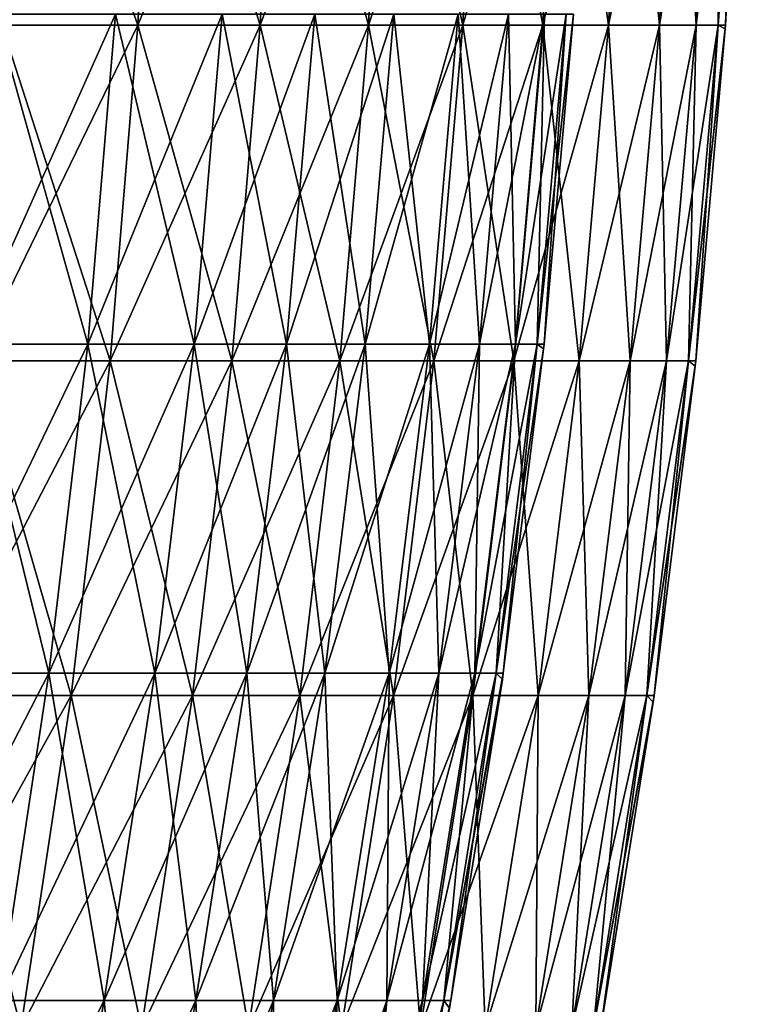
# Model space of a CAD drawing. Header units: millimetres. Extents: x -125 to 125, y 3898 to 4025.
# Tile 255 of 256: x 115 to 125, y 4003 to 4016. Entities that reach past the tile are written whole.
import ezdxf

# ---------------------------------------------------------------- set-up
doc = ezdxf.new("R2010")
doc.units = ezdxf.units.MM
doc.header["$LTSCALE"] = 2.2935
for name, color, linetype in [('2', 7, 'CONTINUOUS'), ('3', 7, 'CONTINUOUS'), ('4', 7, 'CONTINUOUS'), ('5', 7, 'CONTINUOUS')]:
    doc.layers.add(name, color=color, linetype=linetype)

msp = doc.modelspace()

# ---------------------------------------------------------------- linework, layer by layer
at = {"layer": '2', "color": 36, "linetype": 'Continuous', "true_color": 0x833d1e}
for points in [[(115.197, 4016.173, 47.716), (116.981, 4016.173, 43.157), (115.413, 4020.586, 47.806), (115.197, 4016.173, 47.716)], [(115.413, 4020.586, 47.806), (116.981, 4016.173, 43.157), (117.201, 4020.586, 43.238), (115.413, 4020.586, 47.806)], [(116.981, 4016.173, 43.157), (118.585, 4016.173, 38.531), (117.201, 4020.586, 43.238), (116.981, 4016.173, 43.157)], [(117.201, 4020.586, 43.238), (118.585, 4016.173, 38.531), (118.808, 4020.586, 38.603), (117.201, 4020.586, 43.238)], [(118.585, 4016.173, 38.531), (120.007, 4016.173, 33.845), (118.808, 4020.586, 38.603), (118.585, 4016.173, 38.531)], [(118.808, 4020.586, 38.603), (120.007, 4016.173, 33.845), (120.232, 4020.586, 33.909), (118.808, 4020.586, 38.603)], [(120.007, 4016.173, 33.845), (121.243, 4016.173, 29.108), (120.232, 4020.586, 33.909), (120.007, 4016.173, 33.845)], [(120.232, 4020.586, 33.909), (121.243, 4016.173, 29.108), (121.47, 4020.586, 29.162), (120.232, 4020.586, 33.909)], [(121.243, 4016.173, 29.108), (122.292, 4016.173, 24.325), (121.47, 4020.586, 29.162), (121.243, 4016.173, 29.108)], [(121.47, 4020.586, 29.162), (122.292, 4016.173, 24.325), (122.522, 4020.586, 24.371), (121.47, 4020.586, 29.162)], [(122.292, 4016.173, 24.325), (123.153, 4016.173, 19.505), (122.522, 4020.586, 24.371), (122.292, 4016.173, 24.325)], [(122.522, 4020.586, 24.371), (123.153, 4016.173, 19.505), (123.384, 4020.586, 19.542), (122.522, 4020.586, 24.371)], [(123.153, 4016.173, 19.505), (123.824, 4016.173, 14.655), (123.384, 4020.586, 19.542), (123.153, 4016.173, 19.505)], [(123.384, 4020.586, 19.542), (123.824, 4016.173, 14.655), (124.056, 4020.586, 14.683), (123.384, 4020.586, 19.542)], [(123.824, 4016.173, 14.655), (124.304, 4016.173, 9.783), (124.056, 4020.586, 14.683), (123.824, 4016.173, 14.655)], [(124.056, 4020.586, 14.683), (124.304, 4016.173, 9.783), (124.537, 4020.586, 9.801), (124.056, 4020.586, 14.683)], [(124.304, 4016.173, 9.783), (124.592, 4016.173, 4.895), (124.537, 4020.586, 9.801), (124.304, 4016.173, 9.783)], [(124.537, 4020.586, 9.801), (124.592, 4016.173, 4.895), (124.826, 4020.586, 4.904), (124.537, 4020.586, 9.801)], [(124.592, 4016.173, 4.895), (124.688, 4016.173), (124.826, 4020.586, 4.904), (124.592, 4016.173, 4.895)], [(124.826, 4020.586, 4.904), (124.688, 4016.173), (124.922, 4020.586), (124.826, 4020.586, 4.904)], [(114.836, 4011.771, 47.567), (116.615, 4011.771, 43.022), (115.197, 4016.173, 47.716), (114.836, 4011.771, 47.567)], [(115.197, 4016.173, 47.716), (116.615, 4011.771, 43.022), (116.981, 4016.173, 43.157), (115.197, 4016.173, 47.716)], [(116.615, 4011.771, 43.022), (118.214, 4011.771, 38.41), (116.981, 4016.173, 43.157), (116.615, 4011.771, 43.022)], [(116.981, 4016.173, 43.157), (118.214, 4011.771, 38.41), (118.585, 4016.173, 38.531), (116.981, 4016.173, 43.157)], [(118.214, 4011.771, 38.41), (119.631, 4011.771, 33.74), (118.585, 4016.173, 38.531), (118.214, 4011.771, 38.41)], [(118.585, 4016.173, 38.531), (119.631, 4011.771, 33.74), (120.007, 4016.173, 33.845), (118.585, 4016.173, 38.531)], [(119.631, 4011.771, 33.74), (120.864, 4011.771, 29.017), (120.007, 4016.173, 33.845), (119.631, 4011.771, 33.74)], [(120.007, 4016.173, 33.845), (120.864, 4011.771, 29.017), (121.243, 4016.173, 29.108), (120.007, 4016.173, 33.845)], [(120.864, 4011.771, 29.017), (121.91, 4011.771, 24.249), (121.243, 4016.173, 29.108), (120.864, 4011.771, 29.017)], [(121.243, 4016.173, 29.108), (121.91, 4011.771, 24.249), (122.292, 4016.173, 24.325), (121.243, 4016.173, 29.108)], [(121.91, 4011.771, 24.249), (122.768, 4011.771, 19.444), (122.292, 4016.173, 24.325), (121.91, 4011.771, 24.249)], [(122.292, 4016.173, 24.325), (122.768, 4011.771, 19.444), (123.153, 4016.173, 19.505), (122.292, 4016.173, 24.325)], [(122.768, 4011.771, 19.444), (123.436, 4011.771, 14.61), (123.153, 4016.173, 19.505), (122.768, 4011.771, 19.444)], [(123.153, 4016.173, 19.505), (123.436, 4011.771, 14.61), (123.824, 4016.173, 14.655), (123.153, 4016.173, 19.505)], [(123.436, 4011.771, 14.61), (123.915, 4011.771, 9.752), (123.824, 4016.173, 14.655), (123.436, 4011.771, 14.61)], [(123.824, 4016.173, 14.655), (123.915, 4011.771, 9.752), (124.304, 4016.173, 9.783), (123.824, 4016.173, 14.655)], [(123.915, 4011.771, 9.752), (124.202, 4011.771, 4.88), (124.304, 4016.173, 9.783), (123.915, 4011.771, 9.752)], [(124.202, 4011.771, 4.88), (124.298, 4011.771), (124.592, 4016.173, 4.895), (124.202, 4011.771, 4.88)], [(124.304, 4016.173, 9.783), (124.202, 4011.771, 4.88), (124.592, 4016.173, 4.895), (124.304, 4016.173, 9.783)], [(124.592, 4016.173, 4.895), (124.298, 4011.771), (124.685, 4016.127), (124.592, 4016.173, 4.895)], [(124.688, 4016.173), (124.592, 4016.173, 4.895), (124.685, 4016.127), (124.688, 4016.173)], [(114.333, 4007.385, 47.358), (116.104, 4007.385, 42.833), (114.836, 4011.771, 47.567), (114.333, 4007.385, 47.358)], [(114.836, 4011.771, 47.567), (116.104, 4007.385, 42.833), (116.615, 4011.771, 43.022), (114.836, 4011.771, 47.567)], [(116.104, 4007.385, 42.833), (117.696, 4007.385, 38.242), (116.615, 4011.771, 43.022), (116.104, 4007.385, 42.833)], [(116.615, 4011.771, 43.022), (117.696, 4007.385, 38.242), (118.214, 4011.771, 38.41), (116.615, 4011.771, 43.022)], [(117.696, 4007.385, 38.242), (119.106, 4007.385, 33.591), (118.214, 4011.771, 38.41), (117.696, 4007.385, 38.242)], [(118.214, 4011.771, 38.41), (119.106, 4007.385, 33.591), (119.631, 4011.771, 33.74), (118.214, 4011.771, 38.41)], [(119.106, 4007.385, 33.591), (120.333, 4007.385, 28.889), (119.631, 4011.771, 33.74), (119.106, 4007.385, 33.591)], [(119.631, 4011.771, 33.74), (120.333, 4007.385, 28.889), (120.864, 4011.771, 29.017), (119.631, 4011.771, 33.74)], [(120.333, 4007.385, 28.889), (121.375, 4007.385, 24.143), (120.864, 4011.771, 29.017), (120.333, 4007.385, 28.889)], [(120.864, 4011.771, 29.017), (121.375, 4007.385, 24.143), (121.91, 4011.771, 24.249), (120.864, 4011.771, 29.017)], [(121.375, 4007.385, 24.143), (122.229, 4007.385, 19.359), (121.91, 4011.771, 24.249), (121.375, 4007.385, 24.143)], [(121.91, 4011.771, 24.249), (122.229, 4007.385, 19.359), (122.768, 4011.771, 19.444), (121.91, 4011.771, 24.249)], [(122.229, 4007.385, 19.359), (122.895, 4007.385, 14.546), (122.768, 4011.771, 19.444), (122.229, 4007.385, 19.359)], [(122.768, 4011.771, 19.444), (122.895, 4007.385, 14.546), (123.436, 4011.771, 14.61), (122.768, 4011.771, 19.444)], [(122.895, 4007.385, 14.546), (123.371, 4007.385, 9.71), (123.436, 4011.771, 14.61), (122.895, 4007.385, 14.546)], [(123.371, 4007.385, 9.71), (123.657, 4007.385, 4.859), (123.915, 4011.771, 9.752), (123.371, 4007.385, 9.71)], [(123.436, 4011.771, 14.61), (123.371, 4007.385, 9.71), (123.915, 4011.771, 9.752), (123.436, 4011.771, 14.61)], [(123.657, 4007.385, 4.859), (123.753, 4007.385), (124.202, 4011.771, 4.88), (123.657, 4007.385, 4.859)], [(123.915, 4011.771, 9.752), (123.657, 4007.385, 4.859), (124.202, 4011.771, 4.88), (123.915, 4011.771, 9.752)], [(124.202, 4011.771, 4.88), (123.753, 4007.385), (124.291, 4011.705), (124.202, 4011.771, 4.88)], [(124.298, 4011.771), (124.202, 4011.771, 4.88), (124.291, 4011.705), (124.298, 4011.771)], [(113.686, 4003.022, 47.09), (115.447, 4003.022, 42.591), (114.333, 4007.385, 47.358), (113.686, 4003.022, 47.09)], [(114.333, 4007.385, 47.358), (115.447, 4003.022, 42.591), (116.104, 4007.385, 42.833), (114.333, 4007.385, 47.358)], [(115.447, 4003.022, 42.591), (117.03, 4003.022, 38.025), (116.104, 4007.385, 42.833), (115.447, 4003.022, 42.591)], [(116.104, 4007.385, 42.833), (117.03, 4003.022, 38.025), (117.696, 4007.385, 38.242), (116.104, 4007.385, 42.833)], [(117.03, 4003.022, 38.025), (118.433, 4003.022, 33.401), (117.696, 4007.385, 38.242), (117.03, 4003.022, 38.025)], [(117.696, 4007.385, 38.242), (118.433, 4003.022, 33.401), (119.106, 4007.385, 33.591), (117.696, 4007.385, 38.242)], [(118.433, 4003.022, 33.401), (119.653, 4003.022, 28.726), (119.106, 4007.385, 33.591), (118.433, 4003.022, 33.401)], [(119.106, 4007.385, 33.591), (119.653, 4003.022, 28.726), (120.333, 4007.385, 28.889), (119.106, 4007.385, 33.591)], [(119.653, 4003.022, 28.726), (120.688, 4003.022, 24.006), (120.333, 4007.385, 28.889), (119.653, 4003.022, 28.726)], [(120.333, 4007.385, 28.889), (120.688, 4003.022, 24.006), (121.375, 4007.385, 24.143), (120.333, 4007.385, 28.889)], [(120.688, 4003.022, 24.006), (121.538, 4003.022, 19.25), (121.375, 4007.385, 24.143), (120.688, 4003.022, 24.006)], [(121.375, 4007.385, 24.143), (121.538, 4003.022, 19.25), (122.229, 4007.385, 19.359), (121.375, 4007.385, 24.143)], [(121.538, 4003.022, 19.25), (122.2, 4003.022, 14.463), (122.229, 4007.385, 19.359), (121.538, 4003.022, 19.25)], [(122.2, 4003.022, 14.463), (122.673, 4003.022, 9.655), (122.895, 4007.385, 14.546), (122.2, 4003.022, 14.463)], [(122.229, 4007.385, 19.359), (122.2, 4003.022, 14.463), (122.895, 4007.385, 14.546), (122.229, 4007.385, 19.359)], [(122.673, 4003.022, 9.655), (122.958, 4003.022, 4.831), (123.371, 4007.385, 9.71), (122.673, 4003.022, 9.655)], [(122.895, 4007.385, 14.546), (122.673, 4003.022, 9.655), (123.371, 4007.385, 9.71), (122.895, 4007.385, 14.546)], [(122.958, 4003.022, 4.831), (123.053, 4003.022), (123.657, 4007.385, 4.859), (122.958, 4003.022, 4.831)], [(123.371, 4007.385, 9.71), (122.958, 4003.022, 4.831), (123.657, 4007.385, 4.859), (123.371, 4007.385, 9.71)], [(123.657, 4007.385, 4.859), (123.053, 4003.022), (123.74, 4007.3), (123.657, 4007.385, 4.859)], [(123.753, 4007.385), (123.657, 4007.385, 4.859), (123.74, 4007.3), (123.753, 4007.385)]]:
    msp.add_3dface(points, dxfattribs=at)
at = {"layer": '3', "color": 36, "linetype": 'Continuous', "true_color": 0x833d1e}
for points in [[(116.981, 4016.173, -43.157), (115.197, 4016.173, -47.716), (117.201, 4020.586, -43.238), (116.981, 4016.173, -43.157)], [(117.201, 4020.586, -43.238), (115.197, 4016.173, -47.716), (115.413, 4020.586, -47.806), (117.201, 4020.586, -43.238)], [(118.585, 4016.173, -38.531), (116.981, 4016.173, -43.157), (118.808, 4020.586, -38.603), (118.585, 4016.173, -38.531)], [(118.808, 4020.586, -38.603), (116.981, 4016.173, -43.157), (117.201, 4020.586, -43.238), (118.808, 4020.586, -38.603)], [(120.007, 4016.173, -33.845), (118.585, 4016.173, -38.531), (120.232, 4020.586, -33.909), (120.007, 4016.173, -33.845)], [(120.232, 4020.586, -33.909), (118.585, 4016.173, -38.531), (118.808, 4020.586, -38.603), (120.232, 4020.586, -33.909)], [(121.243, 4016.173, -29.108), (120.007, 4016.173, -33.845), (121.47, 4020.586, -29.162), (121.243, 4016.173, -29.108)], [(121.47, 4020.586, -29.162), (120.007, 4016.173, -33.845), (120.232, 4020.586, -33.909), (121.47, 4020.586, -29.162)], [(122.292, 4016.173, -24.325), (121.243, 4016.173, -29.108), (122.522, 4020.586, -24.371), (122.292, 4016.173, -24.325)], [(122.522, 4020.586, -24.371), (121.243, 4016.173, -29.108), (121.47, 4020.586, -29.162), (122.522, 4020.586, -24.371)], [(123.153, 4016.173, -19.505), (122.292, 4016.173, -24.325), (123.384, 4020.586, -19.542), (123.153, 4016.173, -19.505)], [(123.384, 4020.586, -19.542), (122.292, 4016.173, -24.325), (122.522, 4020.586, -24.371), (123.384, 4020.586, -19.542)], [(123.824, 4016.173, -14.655), (123.153, 4016.173, -19.505), (124.056, 4020.586, -14.683), (123.824, 4016.173, -14.655)], [(124.056, 4020.586, -14.683), (123.153, 4016.173, -19.505), (123.384, 4020.586, -19.542), (124.056, 4020.586, -14.683)], [(124.304, 4016.173, -9.783), (123.824, 4016.173, -14.655), (124.537, 4020.586, -9.801), (124.304, 4016.173, -9.783)], [(124.537, 4020.586, -9.801), (123.824, 4016.173, -14.655), (124.056, 4020.586, -14.683), (124.537, 4020.586, -9.801)], [(124.592, 4016.173, -4.895), (124.304, 4016.173, -9.783), (124.826, 4020.586, -4.904), (124.592, 4016.173, -4.895)], [(124.826, 4020.586, -4.904), (124.304, 4016.173, -9.783), (124.537, 4020.586, -9.801), (124.826, 4020.586, -4.904)], [(124.922, 4020.586), (124.688, 4016.173), (124.592, 4016.173, -4.895), (124.922, 4020.586)], [(124.922, 4020.586), (124.592, 4016.173, -4.895), (124.826, 4020.586, -4.904), (124.922, 4020.586)], [(116.615, 4011.771, -43.022), (114.836, 4011.771, -47.567), (116.981, 4016.173, -43.157), (116.615, 4011.771, -43.022)], [(116.981, 4016.173, -43.157), (114.836, 4011.771, -47.567), (115.197, 4016.173, -47.716), (116.981, 4016.173, -43.157)], [(118.214, 4011.771, -38.41), (116.615, 4011.771, -43.022), (118.585, 4016.173, -38.531), (118.214, 4011.771, -38.41)], [(118.585, 4016.173, -38.531), (116.615, 4011.771, -43.022), (116.981, 4016.173, -43.157), (118.585, 4016.173, -38.531)], [(119.631, 4011.771, -33.74), (118.214, 4011.771, -38.41), (120.007, 4016.173, -33.845), (119.631, 4011.771, -33.74)], [(120.007, 4016.173, -33.845), (118.214, 4011.771, -38.41), (118.585, 4016.173, -38.531), (120.007, 4016.173, -33.845)], [(120.864, 4011.771, -29.017), (119.631, 4011.771, -33.74), (121.243, 4016.173, -29.108), (120.864, 4011.771, -29.017)], [(121.243, 4016.173, -29.108), (119.631, 4011.771, -33.74), (120.007, 4016.173, -33.845), (121.243, 4016.173, -29.108)], [(121.91, 4011.771, -24.249), (120.864, 4011.771, -29.017), (122.292, 4016.173, -24.325), (121.91, 4011.771, -24.249)], [(122.292, 4016.173, -24.325), (120.864, 4011.771, -29.017), (121.243, 4016.173, -29.108), (122.292, 4016.173, -24.325)], [(122.768, 4011.771, -19.444), (121.91, 4011.771, -24.249), (123.153, 4016.173, -19.505), (122.768, 4011.771, -19.444)], [(123.153, 4016.173, -19.505), (121.91, 4011.771, -24.249), (122.292, 4016.173, -24.325), (123.153, 4016.173, -19.505)], [(123.436, 4011.771, -14.61), (122.768, 4011.771, -19.444), (123.824, 4016.173, -14.655), (123.436, 4011.771, -14.61)], [(123.824, 4016.173, -14.655), (122.768, 4011.771, -19.444), (123.153, 4016.173, -19.505), (123.824, 4016.173, -14.655)], [(123.915, 4011.771, -9.752), (123.436, 4011.771, -14.61), (124.304, 4016.173, -9.783), (123.915, 4011.771, -9.752)], [(124.304, 4016.173, -9.783), (123.436, 4011.771, -14.61), (123.824, 4016.173, -14.655), (124.304, 4016.173, -9.783)], [(124.202, 4011.771, -4.88), (123.915, 4011.771, -9.752), (124.592, 4016.173, -4.895), (124.202, 4011.771, -4.88)], [(124.592, 4016.173, -4.895), (123.915, 4011.771, -9.752), (124.304, 4016.173, -9.783), (124.592, 4016.173, -4.895)], [(124.688, 4016.173), (124.685, 4016.127), (124.202, 4011.771, -4.88), (124.688, 4016.173)], [(124.688, 4016.173), (124.202, 4011.771, -4.88), (124.592, 4016.173, -4.895), (124.688, 4016.173)], [(124.685, 4016.127), (124.298, 4011.771), (124.202, 4011.771, -4.88), (124.685, 4016.127)], [(116.104, 4007.385, -42.833), (114.333, 4007.385, -47.358), (116.615, 4011.771, -43.022), (116.104, 4007.385, -42.833)], [(116.615, 4011.771, -43.022), (114.333, 4007.385, -47.358), (114.836, 4011.771, -47.567), (116.615, 4011.771, -43.022)], [(117.696, 4007.385, -38.242), (116.104, 4007.385, -42.833), (118.214, 4011.771, -38.41), (117.696, 4007.385, -38.242)], [(118.214, 4011.771, -38.41), (116.104, 4007.385, -42.833), (116.615, 4011.771, -43.022), (118.214, 4011.771, -38.41)], [(119.106, 4007.385, -33.591), (117.696, 4007.385, -38.242), (119.631, 4011.771, -33.74), (119.106, 4007.385, -33.591)], [(119.631, 4011.771, -33.74), (117.696, 4007.385, -38.242), (118.214, 4011.771, -38.41), (119.631, 4011.771, -33.74)], [(120.333, 4007.385, -28.889), (119.106, 4007.385, -33.591), (120.864, 4011.771, -29.017), (120.333, 4007.385, -28.889)], [(120.864, 4011.771, -29.017), (119.106, 4007.385, -33.591), (119.631, 4011.771, -33.74), (120.864, 4011.771, -29.017)], [(121.375, 4007.385, -24.143), (120.333, 4007.385, -28.889), (121.91, 4011.771, -24.249), (121.375, 4007.385, -24.143)], [(121.91, 4011.771, -24.249), (120.333, 4007.385, -28.889), (120.864, 4011.771, -29.017), (121.91, 4011.771, -24.249)], [(122.229, 4007.385, -19.359), (121.375, 4007.385, -24.143), (122.768, 4011.771, -19.444), (122.229, 4007.385, -19.359)], [(122.768, 4011.771, -19.444), (121.375, 4007.385, -24.143), (121.91, 4011.771, -24.249), (122.768, 4011.771, -19.444)], [(122.895, 4007.385, -14.546), (122.229, 4007.385, -19.359), (123.436, 4011.771, -14.61), (122.895, 4007.385, -14.546)], [(123.436, 4011.771, -14.61), (122.229, 4007.385, -19.359), (122.768, 4011.771, -19.444), (123.436, 4011.771, -14.61)], [(123.371, 4007.385, -9.71), (122.895, 4007.385, -14.546), (123.915, 4011.771, -9.752), (123.371, 4007.385, -9.71)], [(123.915, 4011.771, -9.752), (122.895, 4007.385, -14.546), (123.436, 4011.771, -14.61), (123.915, 4011.771, -9.752)], [(123.657, 4007.385, -4.859), (123.371, 4007.385, -9.71), (124.202, 4011.771, -4.88), (123.657, 4007.385, -4.859)], [(124.202, 4011.771, -4.88), (123.371, 4007.385, -9.71), (123.915, 4011.771, -9.752), (124.202, 4011.771, -4.88)], [(124.298, 4011.771), (124.291, 4011.705), (123.657, 4007.385, -4.859), (124.298, 4011.771)], [(124.298, 4011.771), (123.657, 4007.385, -4.859), (124.202, 4011.771, -4.88), (124.298, 4011.771)], [(124.291, 4011.705), (123.753, 4007.385), (123.657, 4007.385, -4.859), (124.291, 4011.705)], [(115.447, 4003.022, -42.591), (113.686, 4003.022, -47.09), (116.104, 4007.385, -42.833), (115.447, 4003.022, -42.591)], [(116.104, 4007.385, -42.833), (113.686, 4003.022, -47.09), (114.333, 4007.385, -47.358), (116.104, 4007.385, -42.833)], [(117.03, 4003.022, -38.025), (115.447, 4003.022, -42.591), (117.696, 4007.385, -38.242), (117.03, 4003.022, -38.025)], [(117.696, 4007.385, -38.242), (115.447, 4003.022, -42.591), (116.104, 4007.385, -42.833), (117.696, 4007.385, -38.242)], [(118.433, 4003.022, -33.401), (117.03, 4003.022, -38.025), (119.106, 4007.385, -33.591), (118.433, 4003.022, -33.401)], [(119.106, 4007.385, -33.591), (117.03, 4003.022, -38.025), (117.696, 4007.385, -38.242), (119.106, 4007.385, -33.591)], [(119.653, 4003.022, -28.726), (118.433, 4003.022, -33.401), (120.333, 4007.385, -28.889), (119.653, 4003.022, -28.726)], [(120.333, 4007.385, -28.889), (118.433, 4003.022, -33.401), (119.106, 4007.385, -33.591), (120.333, 4007.385, -28.889)], [(120.688, 4003.022, -24.006), (119.653, 4003.022, -28.726), (121.375, 4007.385, -24.143), (120.688, 4003.022, -24.006)], [(121.375, 4007.385, -24.143), (119.653, 4003.022, -28.726), (120.333, 4007.385, -28.889), (121.375, 4007.385, -24.143)], [(121.538, 4003.022, -19.25), (120.688, 4003.022, -24.006), (122.229, 4007.385, -19.359), (121.538, 4003.022, -19.25)], [(122.229, 4007.385, -19.359), (120.688, 4003.022, -24.006), (121.375, 4007.385, -24.143), (122.229, 4007.385, -19.359)], [(122.2, 4003.022, -14.463), (121.538, 4003.022, -19.25), (122.895, 4007.385, -14.546), (122.2, 4003.022, -14.463)], [(122.895, 4007.385, -14.546), (121.538, 4003.022, -19.25), (122.229, 4007.385, -19.359), (122.895, 4007.385, -14.546)], [(122.673, 4003.022, -9.655), (122.2, 4003.022, -14.463), (123.371, 4007.385, -9.71), (122.673, 4003.022, -9.655)], [(123.371, 4007.385, -9.71), (122.2, 4003.022, -14.463), (122.895, 4007.385, -14.546), (123.371, 4007.385, -9.71)], [(122.958, 4003.022, -4.831), (122.673, 4003.022, -9.655), (123.657, 4007.385, -4.859), (122.958, 4003.022, -4.831)], [(123.657, 4007.385, -4.859), (122.673, 4003.022, -9.655), (123.371, 4007.385, -9.71), (123.657, 4007.385, -4.859)], [(123.753, 4007.385), (123.74, 4007.3), (122.958, 4003.022, -4.831), (123.753, 4007.385)], [(123.753, 4007.385), (122.958, 4003.022, -4.831), (123.657, 4007.385, -4.859), (123.753, 4007.385)], [(123.74, 4007.3), (123.053, 4003.022), (122.958, 4003.022, -4.831), (123.74, 4007.3)]]:
    msp.add_3dface(points, dxfattribs=at)
at = {"layer": '4', "color": 36, "linetype": 'Continuous', "true_color": 0x833d1e}
for points in [[(114.75, 4011.99, -42.334), (116.324, 4011.99, -37.796), (115.11, 4016.319, -42.466), (114.75, 4011.99, -42.334)], [(115.11, 4016.319, -42.466), (116.324, 4011.99, -37.796), (116.688, 4016.319, -37.914), (115.11, 4016.319, -42.466)], [(116.324, 4011.99, -37.796), (117.718, 4011.99, -33.2), (116.688, 4016.319, -37.914), (116.324, 4011.99, -37.796)], [(116.688, 4016.319, -37.914), (117.718, 4011.99, -33.2), (118.087, 4016.319, -33.304), (116.688, 4016.319, -37.914)], [(117.718, 4011.99, -33.2), (118.931, 4011.99, -28.553), (118.087, 4016.319, -33.304), (117.718, 4011.99, -33.2)], [(118.087, 4016.319, -33.304), (118.931, 4011.99, -28.553), (119.303, 4016.319, -28.642), (118.087, 4016.319, -33.304)], [(118.931, 4011.99, -28.553), (119.96, 4011.99, -23.861), (119.303, 4016.319, -28.642), (118.931, 4011.99, -28.553)], [(119.303, 4016.319, -28.642), (119.96, 4011.99, -23.861), (120.336, 4016.319, -23.936), (119.303, 4016.319, -28.642)], [(119.96, 4011.99, -23.861), (120.804, 4011.99, -19.133), (120.336, 4016.319, -23.936), (119.96, 4011.99, -23.861)], [(120.336, 4016.319, -23.936), (120.804, 4011.99, -19.133), (121.183, 4016.319, -19.193), (120.336, 4016.319, -23.936)], [(120.804, 4011.99, -19.133), (121.462, 4011.99, -14.376), (121.183, 4016.319, -19.193), (120.804, 4011.99, -19.133)], [(121.183, 4016.319, -19.193), (121.462, 4011.99, -14.376), (121.843, 4016.319, -14.421), (121.183, 4016.319, -19.193)], [(121.462, 4011.99, -14.376), (121.933, 4011.99, -9.596), (121.843, 4016.319, -14.421), (121.462, 4011.99, -14.376)], [(121.843, 4016.319, -14.421), (121.933, 4011.99, -9.596), (122.315, 4016.319, -9.626), (121.843, 4016.319, -14.421)], [(121.933, 4011.99, -9.596), (122.216, 4011.99, -4.802), (122.315, 4016.319, -9.626), (121.933, 4011.99, -9.596)], [(122.216, 4011.99, -4.802), (122.31, 4011.99), (122.599, 4016.319, -4.817), (122.216, 4011.99, -4.802)], [(122.315, 4016.319, -9.626), (122.216, 4011.99, -4.802), (122.599, 4016.319, -4.817), (122.315, 4016.319, -9.626)], [(122.599, 4016.319, -4.817), (122.31, 4011.99), (122.693, 4016.319), (122.599, 4016.319, -4.817)], [(114.247, 4007.677, -42.148), (115.814, 4007.677, -37.63), (114.75, 4011.99, -42.334), (114.247, 4007.677, -42.148)], [(114.75, 4011.99, -42.334), (115.814, 4007.677, -37.63), (116.324, 4011.99, -37.796), (114.75, 4011.99, -42.334)], [(115.814, 4007.677, -37.63), (117.202, 4007.677, -33.054), (116.324, 4011.99, -37.796), (115.814, 4007.677, -37.63)], [(116.324, 4011.99, -37.796), (117.202, 4007.677, -33.054), (117.718, 4011.99, -33.2), (116.324, 4011.99, -37.796)], [(117.202, 4007.677, -33.054), (118.409, 4007.677, -28.428), (117.718, 4011.99, -33.2), (117.202, 4007.677, -33.054)], [(117.718, 4011.99, -33.2), (118.409, 4007.677, -28.428), (118.931, 4011.99, -28.553), (117.718, 4011.99, -33.2)], [(118.409, 4007.677, -28.428), (119.434, 4007.677, -23.757), (118.931, 4011.99, -28.553), (118.409, 4007.677, -28.428)], [(118.931, 4011.99, -28.553), (119.434, 4007.677, -23.757), (119.96, 4011.99, -23.861), (118.931, 4011.99, -28.553)], [(119.434, 4007.677, -23.757), (120.275, 4007.677, -19.05), (119.96, 4011.99, -23.861), (119.434, 4007.677, -23.757)], [(119.96, 4011.99, -23.861), (120.275, 4007.677, -19.05), (120.804, 4011.99, -19.133), (119.96, 4011.99, -23.861)], [(120.275, 4007.677, -19.05), (120.93, 4007.677, -14.313), (120.804, 4011.99, -19.133), (120.275, 4007.677, -19.05)], [(120.804, 4011.99, -19.133), (120.93, 4007.677, -14.313), (121.462, 4011.99, -14.376), (120.804, 4011.99, -19.133)], [(120.93, 4007.677, -14.313), (121.399, 4007.677, -9.554), (121.462, 4011.99, -14.376), (120.93, 4007.677, -14.313)], [(121.399, 4007.677, -9.554), (121.68, 4007.677, -4.781), (121.933, 4011.99, -9.596), (121.399, 4007.677, -9.554)], [(121.462, 4011.99, -14.376), (121.399, 4007.677, -9.554), (121.933, 4011.99, -9.596), (121.462, 4011.99, -14.376)], [(121.68, 4007.677, -4.781), (121.774, 4007.677), (122.216, 4011.99, -4.802), (121.68, 4007.677, -4.781)], [(121.933, 4011.99, -9.596), (121.68, 4007.677, -4.781), (122.216, 4011.99, -4.802), (121.933, 4011.99, -9.596)], [(122.216, 4011.99, -4.802), (121.774, 4007.677), (122.303, 4011.929), (122.216, 4011.99, -4.802)], [(122.31, 4011.99), (122.216, 4011.99, -4.802), (122.303, 4011.929), (122.31, 4011.99)], [(114.247, 4007.677, -42.148), (115.16, 4003.386, -37.418), (115.814, 4007.677, -37.63), (114.247, 4007.677, -42.148)], [(115.16, 4003.386, -37.418), (116.54, 4003.386, -32.868), (115.814, 4007.677, -37.63), (115.16, 4003.386, -37.418)], [(115.814, 4007.677, -37.63), (116.54, 4003.386, -32.868), (117.202, 4007.677, -33.054), (115.814, 4007.677, -37.63)], [(116.54, 4003.386, -32.868), (117.74, 4003.386, -28.267), (117.202, 4007.677, -33.054), (116.54, 4003.386, -32.868)], [(117.202, 4007.677, -33.054), (117.74, 4003.386, -28.267), (118.409, 4007.677, -28.428), (117.202, 4007.677, -33.054)], [(117.74, 4003.386, -28.267), (118.759, 4003.386, -23.623), (118.409, 4007.677, -28.428), (117.74, 4003.386, -28.267)], [(118.409, 4007.677, -28.428), (118.759, 4003.386, -23.623), (119.434, 4007.677, -23.757), (118.409, 4007.677, -28.428)], [(118.759, 4003.386, -23.623), (119.595, 4003.386, -18.942), (119.434, 4007.677, -23.757), (118.759, 4003.386, -23.623)], [(119.434, 4007.677, -23.757), (119.595, 4003.386, -18.942), (120.275, 4007.677, -19.05), (119.434, 4007.677, -23.757)], [(119.595, 4003.386, -18.942), (120.247, 4003.386, -14.232), (120.275, 4007.677, -19.05), (119.595, 4003.386, -18.942)], [(120.247, 4003.386, -14.232), (120.713, 4003.386, -9.5), (120.93, 4007.677, -14.313), (120.247, 4003.386, -14.232)], [(120.275, 4007.677, -19.05), (120.247, 4003.386, -14.232), (120.93, 4007.677, -14.313), (120.275, 4007.677, -19.05)], [(120.713, 4003.386, -9.5), (120.993, 4003.386, -4.754), (121.399, 4007.677, -9.554), (120.713, 4003.386, -9.5)], [(120.93, 4007.677, -14.313), (120.713, 4003.386, -9.5), (121.399, 4007.677, -9.554), (120.93, 4007.677, -14.313)], [(120.993, 4003.386, -4.754), (121.086, 4003.386), (121.68, 4007.677, -4.781), (120.993, 4003.386, -4.754)], [(121.399, 4007.677, -9.554), (120.993, 4003.386, -4.754), (121.68, 4007.677, -4.781), (121.399, 4007.677, -9.554)], [(121.68, 4007.677, -4.781), (121.086, 4003.386), (121.763, 4007.597), (121.68, 4007.677, -4.781)], [(121.774, 4007.677), (121.68, 4007.677, -4.781), (121.763, 4007.597), (121.774, 4007.677)], [(114.361, 3999.121, -37.158), (115.732, 3999.121, -32.64), (115.16, 4003.386, -37.418), (114.361, 3999.121, -37.158)], [(115.16, 4003.386, -37.418), (115.732, 3999.121, -32.64), (116.54, 4003.386, -32.868), (115.16, 4003.386, -37.418)], [(115.732, 3999.121, -32.64), (116.924, 3999.121, -28.071), (116.54, 4003.386, -32.868), (115.732, 3999.121, -32.64)], [(116.54, 4003.386, -32.868), (116.924, 3999.121, -28.071), (117.74, 4003.386, -28.267), (116.54, 4003.386, -32.868)], [(116.924, 3999.121, -28.071), (117.936, 3999.121, -23.459), (117.74, 4003.386, -28.267), (116.924, 3999.121, -28.071)], [(117.74, 4003.386, -28.267), (117.936, 3999.121, -23.459), (118.759, 4003.386, -23.623), (117.74, 4003.386, -28.267)], [(117.936, 3999.121, -23.459), (118.766, 3999.121, -18.811), (118.759, 4003.386, -23.623), (117.936, 3999.121, -23.459)], [(118.759, 4003.386, -23.623), (118.766, 3999.121, -18.811), (119.595, 4003.386, -18.942), (118.759, 4003.386, -23.623)], [(118.766, 3999.121, -18.811), (119.413, 3999.121, -14.133), (119.595, 4003.386, -18.942), (118.766, 3999.121, -18.811)], [(119.413, 3999.121, -14.133), (119.876, 3999.121, -9.434), (120.247, 4003.386, -14.232), (119.413, 3999.121, -14.133)], [(119.595, 4003.386, -18.942), (119.413, 3999.121, -14.133), (120.247, 4003.386, -14.232), (119.595, 4003.386, -18.942)], [(119.876, 3999.121, -9.434), (120.154, 3999.121, -4.721), (120.713, 4003.386, -9.5), (119.876, 3999.121, -9.434)], [(120.247, 4003.386, -14.232), (119.876, 3999.121, -9.434), (120.713, 4003.386, -9.5), (120.247, 4003.386, -14.232)], [(120.154, 3999.121, -4.721), (120.247, 3999.121), (120.993, 4003.386, -4.754), (120.154, 3999.121, -4.721)], [(120.713, 4003.386, -9.5), (120.154, 3999.121, -4.721), (120.993, 4003.386, -4.754), (120.713, 4003.386, -9.5)], [(120.993, 4003.386, -4.754), (120.247, 3999.121), (121.068, 4003.288), (120.993, 4003.386, -4.754)], [(121.086, 4003.386), (120.993, 4003.386, -4.754), (121.068, 4003.288), (121.086, 4003.386)]]:
    msp.add_3dface(points, dxfattribs=at)
at = {"layer": '5', "color": 36, "linetype": 'Continuous', "true_color": 0x833d1e}
for points in [[(116.324, 4011.99, 37.796), (114.75, 4011.99, 42.334), (116.688, 4016.319, 37.914), (116.324, 4011.99, 37.796)], [(116.688, 4016.319, 37.914), (114.75, 4011.99, 42.334), (115.11, 4016.319, 42.466), (116.688, 4016.319, 37.914)], [(117.718, 4011.99, 33.2), (116.324, 4011.99, 37.796), (118.087, 4016.319, 33.304), (117.718, 4011.99, 33.2)], [(118.087, 4016.319, 33.304), (116.324, 4011.99, 37.796), (116.688, 4016.319, 37.914), (118.087, 4016.319, 33.304)], [(118.931, 4011.99, 28.553), (117.718, 4011.99, 33.2), (119.303, 4016.319, 28.642), (118.931, 4011.99, 28.553)], [(119.303, 4016.319, 28.642), (117.718, 4011.99, 33.2), (118.087, 4016.319, 33.304), (119.303, 4016.319, 28.642)], [(119.96, 4011.99, 23.861), (118.931, 4011.99, 28.553), (120.336, 4016.319, 23.936), (119.96, 4011.99, 23.861)], [(120.336, 4016.319, 23.936), (118.931, 4011.99, 28.553), (119.303, 4016.319, 28.642), (120.336, 4016.319, 23.936)], [(120.804, 4011.99, 19.133), (119.96, 4011.99, 23.861), (121.183, 4016.319, 19.193), (120.804, 4011.99, 19.133)], [(121.183, 4016.319, 19.193), (119.96, 4011.99, 23.861), (120.336, 4016.319, 23.936), (121.183, 4016.319, 19.193)], [(121.462, 4011.99, 14.376), (120.804, 4011.99, 19.133), (121.843, 4016.319, 14.421), (121.462, 4011.99, 14.376)], [(121.843, 4016.319, 14.421), (120.804, 4011.99, 19.133), (121.183, 4016.319, 19.193), (121.843, 4016.319, 14.421)], [(121.933, 4011.99, 9.596), (121.462, 4011.99, 14.376), (122.315, 4016.319, 9.626), (121.933, 4011.99, 9.596)], [(122.315, 4016.319, 9.626), (121.462, 4011.99, 14.376), (121.843, 4016.319, 14.421), (122.315, 4016.319, 9.626)], [(122.216, 4011.99, 4.802), (121.933, 4011.99, 9.596), (122.599, 4016.319, 4.817), (122.216, 4011.99, 4.802)], [(122.599, 4016.319, 4.817), (121.933, 4011.99, 9.596), (122.315, 4016.319, 9.626), (122.599, 4016.319, 4.817)], [(122.693, 4016.319), (122.31, 4011.99), (122.216, 4011.99, 4.802), (122.693, 4016.319)], [(122.693, 4016.319), (122.216, 4011.99, 4.802), (122.599, 4016.319, 4.817), (122.693, 4016.319)], [(115.814, 4007.677, 37.63), (114.247, 4007.677, 42.148), (116.324, 4011.99, 37.796), (115.814, 4007.677, 37.63)], [(116.324, 4011.99, 37.796), (114.247, 4007.677, 42.148), (114.75, 4011.99, 42.334), (116.324, 4011.99, 37.796)], [(117.202, 4007.677, 33.054), (115.814, 4007.677, 37.63), (117.718, 4011.99, 33.2), (117.202, 4007.677, 33.054)], [(117.718, 4011.99, 33.2), (115.814, 4007.677, 37.63), (116.324, 4011.99, 37.796), (117.718, 4011.99, 33.2)], [(118.409, 4007.677, 28.428), (117.202, 4007.677, 33.054), (118.931, 4011.99, 28.553), (118.409, 4007.677, 28.428)], [(118.931, 4011.99, 28.553), (117.202, 4007.677, 33.054), (117.718, 4011.99, 33.2), (118.931, 4011.99, 28.553)], [(119.434, 4007.677, 23.757), (118.409, 4007.677, 28.428), (119.96, 4011.99, 23.861), (119.434, 4007.677, 23.757)], [(119.96, 4011.99, 23.861), (118.409, 4007.677, 28.428), (118.931, 4011.99, 28.553), (119.96, 4011.99, 23.861)], [(120.275, 4007.677, 19.05), (119.434, 4007.677, 23.757), (120.804, 4011.99, 19.133), (120.275, 4007.677, 19.05)], [(120.804, 4011.99, 19.133), (119.434, 4007.677, 23.757), (119.96, 4011.99, 23.861), (120.804, 4011.99, 19.133)], [(120.93, 4007.677, 14.313), (120.275, 4007.677, 19.05), (121.462, 4011.99, 14.376), (120.93, 4007.677, 14.313)], [(121.462, 4011.99, 14.376), (120.275, 4007.677, 19.05), (120.804, 4011.99, 19.133), (121.462, 4011.99, 14.376)], [(121.399, 4007.677, 9.554), (120.93, 4007.677, 14.313), (121.933, 4011.99, 9.596), (121.399, 4007.677, 9.554)], [(121.933, 4011.99, 9.596), (120.93, 4007.677, 14.313), (121.462, 4011.99, 14.376), (121.933, 4011.99, 9.596)], [(121.68, 4007.677, 4.781), (121.399, 4007.677, 9.554), (122.216, 4011.99, 4.802), (121.68, 4007.677, 4.781)], [(122.216, 4011.99, 4.802), (121.399, 4007.677, 9.554), (121.933, 4011.99, 9.596), (122.216, 4011.99, 4.802)], [(122.31, 4011.99), (122.303, 4011.929), (121.68, 4007.677, 4.781), (122.31, 4011.99)], [(122.31, 4011.99), (121.68, 4007.677, 4.781), (122.216, 4011.99, 4.802), (122.31, 4011.99)], [(122.303, 4011.929), (121.774, 4007.677), (121.68, 4007.677, 4.781), (122.303, 4011.929)], [(115.16, 4003.386, 37.418), (113.602, 4003.386, 41.91), (115.814, 4007.677, 37.63), (115.16, 4003.386, 37.418)], [(115.814, 4007.677, 37.63), (113.602, 4003.386, 41.91), (114.247, 4007.677, 42.148), (115.814, 4007.677, 37.63)], [(116.54, 4003.386, 32.868), (115.16, 4003.386, 37.418), (117.202, 4007.677, 33.054), (116.54, 4003.386, 32.868)], [(117.202, 4007.677, 33.054), (115.16, 4003.386, 37.418), (115.814, 4007.677, 37.63), (117.202, 4007.677, 33.054)], [(117.74, 4003.386, 28.267), (116.54, 4003.386, 32.868), (118.409, 4007.677, 28.428), (117.74, 4003.386, 28.267)], [(118.409, 4007.677, 28.428), (116.54, 4003.386, 32.868), (117.202, 4007.677, 33.054), (118.409, 4007.677, 28.428)], [(118.759, 4003.386, 23.623), (117.74, 4003.386, 28.267), (119.434, 4007.677, 23.757), (118.759, 4003.386, 23.623)], [(119.434, 4007.677, 23.757), (117.74, 4003.386, 28.267), (118.409, 4007.677, 28.428), (119.434, 4007.677, 23.757)], [(119.595, 4003.386, 18.942), (118.759, 4003.386, 23.623), (120.275, 4007.677, 19.05), (119.595, 4003.386, 18.942)], [(120.275, 4007.677, 19.05), (118.759, 4003.386, 23.623), (119.434, 4007.677, 23.757), (120.275, 4007.677, 19.05)], [(120.247, 4003.386, 14.232), (119.595, 4003.386, 18.942), (120.93, 4007.677, 14.313), (120.247, 4003.386, 14.232)], [(120.93, 4007.677, 14.313), (119.595, 4003.386, 18.942), (120.275, 4007.677, 19.05), (120.93, 4007.677, 14.313)], [(120.713, 4003.386, 9.5), (120.247, 4003.386, 14.232), (121.399, 4007.677, 9.554), (120.713, 4003.386, 9.5)], [(121.399, 4007.677, 9.554), (120.247, 4003.386, 14.232), (120.93, 4007.677, 14.313), (121.399, 4007.677, 9.554)], [(120.993, 4003.386, 4.754), (120.713, 4003.386, 9.5), (121.68, 4007.677, 4.781), (120.993, 4003.386, 4.754)], [(121.68, 4007.677, 4.781), (120.713, 4003.386, 9.5), (121.399, 4007.677, 9.554), (121.68, 4007.677, 4.781)], [(121.774, 4007.677), (121.763, 4007.597), (120.993, 4003.386, 4.754), (121.774, 4007.677)], [(121.774, 4007.677), (120.993, 4003.386, 4.754), (121.68, 4007.677, 4.781), (121.774, 4007.677)], [(121.763, 4007.597), (121.086, 4003.386), (120.993, 4003.386, 4.754), (121.763, 4007.597)], [(115.732, 3999.121, 32.64), (114.361, 3999.121, 37.158), (116.54, 4003.386, 32.868), (115.732, 3999.121, 32.64)], [(116.54, 4003.386, 32.868), (114.361, 3999.121, 37.158), (115.16, 4003.386, 37.418), (116.54, 4003.386, 32.868)], [(116.924, 3999.121, 28.071), (115.732, 3999.121, 32.64), (117.74, 4003.386, 28.267), (116.924, 3999.121, 28.071)], [(117.74, 4003.386, 28.267), (115.732, 3999.121, 32.64), (116.54, 4003.386, 32.868), (117.74, 4003.386, 28.267)], [(117.936, 3999.121, 23.459), (116.924, 3999.121, 28.071), (118.759, 4003.386, 23.623), (117.936, 3999.121, 23.459)], [(118.759, 4003.386, 23.623), (116.924, 3999.121, 28.071), (117.74, 4003.386, 28.267), (118.759, 4003.386, 23.623)], [(118.766, 3999.121, 18.811), (117.936, 3999.121, 23.459), (119.595, 4003.386, 18.942), (118.766, 3999.121, 18.811)], [(119.595, 4003.386, 18.942), (117.936, 3999.121, 23.459), (118.759, 4003.386, 23.623), (119.595, 4003.386, 18.942)], [(119.413, 3999.121, 14.133), (118.766, 3999.121, 18.811), (120.247, 4003.386, 14.232), (119.413, 3999.121, 14.133)], [(120.247, 4003.386, 14.232), (118.766, 3999.121, 18.811), (119.595, 4003.386, 18.942), (120.247, 4003.386, 14.232)], [(119.876, 3999.121, 9.434), (119.413, 3999.121, 14.133), (120.713, 4003.386, 9.5), (119.876, 3999.121, 9.434)], [(120.713, 4003.386, 9.5), (119.413, 3999.121, 14.133), (120.247, 4003.386, 14.232), (120.713, 4003.386, 9.5)], [(120.154, 3999.121, 4.721), (119.876, 3999.121, 9.434), (120.993, 4003.386, 4.754), (120.154, 3999.121, 4.721)], [(120.993, 4003.386, 4.754), (119.876, 3999.121, 9.434), (120.713, 4003.386, 9.5), (120.993, 4003.386, 4.754)], [(121.086, 4003.386), (121.068, 4003.288), (120.154, 3999.121, 4.721), (121.086, 4003.386)], [(121.086, 4003.386), (120.154, 3999.121, 4.721), (120.993, 4003.386, 4.754), (121.086, 4003.386)]]:
    msp.add_3dface(points, dxfattribs=at)

doc.saveas('drawing.dxf')
